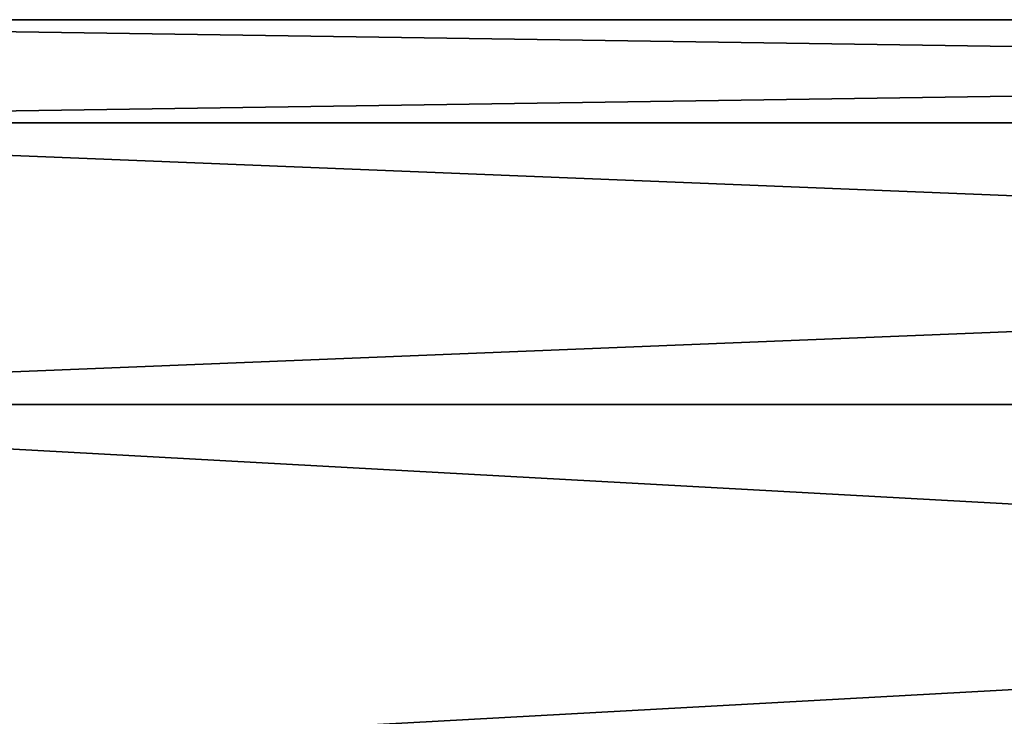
# Model space of a CAD drawing. Extents: x -252 to 252, y -10 to 685.
# Tile 253 of 256: x 101.91 to 115.99, y 626.54 to 636.5. Entities that reach past the tile are written whole.
import ezdxf

# ---------------------------------------------------------------- set-up
doc = ezdxf.new("R2010")
doc.units = 0
doc.header["$LTSCALE"] = 65.369103
doc.layers.add('3905', color=7, linetype='CONTINUOUS')

msp = doc.modelspace()

# ---------------------------------------------------------------- linework, layer by layer
at = {"layer": '3905', "color": 7, "linetype": 'CONTINUOUS'}
for points in [[(90.2, 636.5), (190.3, 635.026, -5.5), (90.2, 635.026, -5.5), (90.2, 636.5)], [(90.2, 635.026, 5.5), (190.3, 636.5), (90.2, 636.5), (90.2, 635.026, 5.5)], [(190.3, 636.5), (190.3, 635.026, -5.5), (90.2, 636.5), (190.3, 636.5)], [(190.3, 635.026, 5.5), (190.3, 636.5), (90.2, 635.026, 5.5), (190.3, 635.026, 5.5)], [(190.3, 635.026, -5.5), (190.3, 631, -9.526), (90.2, 635.026, -5.5), (190.3, 635.026, -5.5)], [(90.2, 635.026, -5.5), (190.3, 631, -9.526), (90.2, 631, -9.526), (90.2, 635.026, -5.5)], [(90.2, 631, 9.526), (190.3, 635.026, 5.5), (90.2, 635.026, 5.5), (90.2, 631, 9.526)], [(190.3, 631, 9.526), (190.3, 635.026, 5.5), (90.2, 631, 9.526), (190.3, 631, 9.526)], [(190.3, 631, -9.526), (190.3, 625.5, -11), (90.2, 631, -9.526), (190.3, 631, -9.526)], [(190.3, 625.5, -11), (90.2, 625.5, -11), (90.2, 631, -9.526), (190.3, 625.5, -11)], [(90.2, 625.5, 11), (190.3, 631, 9.526), (90.2, 631, 9.526), (90.2, 625.5, 11)], [(190.3, 625.5, 11), (190.3, 631, 9.526), (90.2, 625.5, 11), (190.3, 625.5, 11)]]:
    msp.add_3dface(points, dxfattribs=at)

doc.saveas('drawing.dxf')
